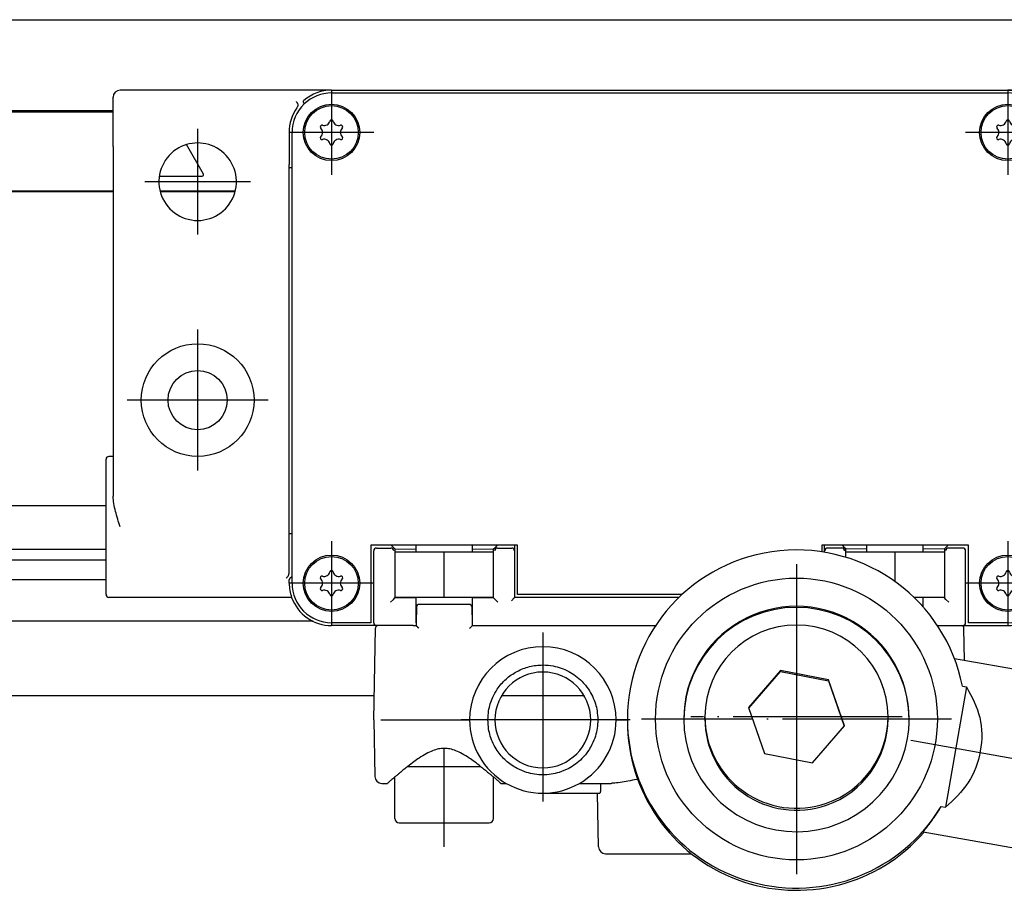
# Model space of a CAD drawing. Header units: millimetres. Extents: x -235 to 1449, y -109 to 485.
# Tile 31 of 39: x 1132 to 1201, y 155 to 217. Entities that reach past the tile are written whole.
import ezdxf

# ---------------------------------------------------------------- set-up
doc = ezdxf.new("R2010")
doc.units = ezdxf.units.MM
doc.linetypes.add('DOT_CENTER', pattern=[14, 12, -1, 0, -1])
doc.layers.add('1', color=7, linetype='Continuous')

# ---------------------------------------------------------------- blocks, each defined once
blk = doc.blocks.new('IO__20', base_point=(1117.734, 204.506))
at = {"color": 7, "linetype": 'Continuous'}
for p, q in [((1117.734, 204.506), (1117.734, 210.256)), ((1117.953, 210.181), (1138.231, 210.181)), ((1144.644, 205.777), (1143.438, 207.865)), ((1141.509, 205.627), (1144.557, 205.627)), ((1117.953, 204.581), (1138.231, 204.581)), ((1141.558, 204.581), (1146.903, 204.581))]:
    blk.add_line(p, q, dxfattribs=at)
for centre, radius, start, end in [((1117.955, 209.98), 0.202, 90.49615, 178.504), ((1144.557, 205.727), 0.1, 270, 30), ((1117.955, 204.783), 0.202, 181.496, 269.50385)]:
    blk.add_arc(centre, radius, start, end, dxfattribs=at)
blk = doc.blocks.new('SCALE_BODY_270__21', base_point=(857.731, 168.731))
at = {"color": 7, "linetype": 'Continuous'}
for p, q in [((857.731, 216.731), (1227.731, 216.731)), ((1138.231, 210.256), (933.731, 210.256)), ((1138.231, 204.506), (933.731, 204.506)), ((1146.883, 204.506), (1141.578, 204.506)), ((1137.731, 182.231), (933.731, 182.231)), ((1137.731, 179.139), (933.731, 179.139)), ((933.731, 178.391), (1137.731, 178.391)), ((1137.731, 176.973), (933.731, 176.973)), ((1152.423, 174.031), (933.731, 174.031)), ((1156.76, 168.731), (930.786, 168.731)), ((1171.675, 168.731), (1165.786, 168.731))]:
    blk.add_line(p, q, dxfattribs=at)
blk = doc.blocks.new('SCALE_PB_270__24', base_point=(835.731, 168.731))
for name, p in [('SCALE_BODY_270__21', (857.731, 168.731)), ('IO__20', (1117.734, 204.506))]:
    blk.add_blockref(name, p)
blk = doc.blocks.new('READING_HEAD_BODY__32', base_point=(1137.731, 173.731))
at = {"color": 7, "linetype": 'Continuous'}
for p, q in [((1138.231, 207.731), (1138.231, 211.231)), ((1153.731, 211.731), (1138.731, 211.731)), ((1153.731, 211.731), (1201.731, 211.731)), ((1153.731, 211.531), (1201.731, 211.531)), ((1201.731, 211.731), (1216.731, 211.731)), ((1217.231, 207.731), (1217.231, 211.231)), ((1150.717, 208.731), (1150.717, 206.442)), ((1150.931, 206.242), (1150.931, 208.731)), ((1204.531, 208.731), (1204.531, 206.242)), ((1204.745, 208.731), (1204.745, 206.442)), ((1138.231, 207.731), (1138.231, 185.731)), ((1217.231, 207.731), (1217.231, 185.731)), ((1150.731, 206.231), (1150.72, 206.242)), ((1150.731, 206.231), (1150.931, 206.231)), ((1150.731, 180.231), (1150.731, 206.231)), ((1150.931, 206.231), (1150.931, 206.242)), ((1150.931, 180.231), (1150.931, 206.231)), ((1204.531, 206.242), (1204.531, 206.231)), ((1204.731, 206.231), (1204.531, 206.231)), ((1204.531, 206.231), (1204.531, 180.231)), ((1204.731, 206.231), (1204.741, 206.242)), ((1204.731, 180.231), (1204.731, 206.231)), ((1137.731, 175.931), (1137.731, 185.531)), ((1138.231, 185.731), (1137.931, 185.731)), ((1138.231, 185.731), (1138.231, 182.911)), ((1217.231, 185.731), (1217.531, 185.731)), ((1217.231, 185.731), (1217.231, 182.911)), ((1217.731, 183.981), (1217.731, 185.531)), ((1218.731, 185.231), (1218.731, 183.981)), ((1218.731, 185.231), (1222.231, 185.231)), ((1222.231, 185.231), (1222.231, 183.56)), ((1218.731, 183.981), (1217.731, 183.981)), ((1217.731, 177.481), (1217.731, 183.981)), ((1218.731, 183.981), (1218.731, 177.481)), ((1240.731, 183.872), (1240.731, 179.782)), ((1219.731, 183.56), (1219.731, 177.903)), ((1219.731, 183.56), (1222.231, 183.56)), ((1222.231, 183.56), (1222.231, 177.903)), ((1222.231, 182.731), (1230.331, 182.731)), ((1150.717, 177.443), (1150.717, 180.021)), ((1150.718, 180.219), (1150.731, 180.231)), ((1150.931, 180.231), (1150.731, 180.231)), ((1150.931, 180.221), (1150.931, 180.231)), ((1150.931, 177.246), (1150.931, 180.221)), ((1204.531, 180.231), (1204.531, 180.221)), ((1204.531, 180.231), (1204.731, 180.231)), ((1204.531, 180.221), (1204.531, 177.246)), ((1204.743, 180.219), (1204.731, 180.231)), ((1204.745, 177.443), (1204.745, 180.021)), ((1157.966, 179.431), (1156.531, 179.431)), ((1156.531, 179.431), (1156.531, 173.931)), ((1156.727, 173.931), (1156.731, 179.031)), ((1156.931, 179.231), (1157.946, 179.231)), ((1158.146, 179.251), (1157.966, 179.431)), ((1159.481, 179.431), (1157.966, 179.431)), ((1158.146, 179.251), (1158.231, 179.167)), ((1158.231, 179.167), (1159.731, 179.151)), ((1158.231, 179.167), (1158.231, 178.931)), ((1158.231, 178.931), (1158.231, 175.731)), ((1159.621, 179.431), (1159.481, 179.431)), ((1159.68, 179.431), (1159.621, 179.431)), ((1159.731, 179.431), (1159.68, 179.431)), ((1159.731, 179.401), (1159.731, 179.431)), ((1163.73, 179.431), (1159.731, 179.431)), ((1161.731, 175.731), (1161.731, 178.931)), ((1163.781, 179.431), (1163.73, 179.431)), ((1163.73, 179.401), (1163.73, 179.431)), ((1163.731, 179.151), (1165.231, 179.167)), ((1163.84, 179.431), (1163.781, 179.431)), ((1163.98, 179.431), (1163.84, 179.431)), ((1165.495, 179.431), (1163.98, 179.431)), ((1165.231, 179.167), (1165.315, 179.251)), ((1165.231, 178.931), (1165.231, 179.167)), ((1165.231, 175.731), (1165.231, 178.931)), ((1165.495, 179.431), (1165.315, 179.251)), ((1166.72, 179.431), (1165.495, 179.431)), ((1165.515, 179.231), (1166.52, 179.231)), ((1166.731, 179.431), (1166.72, 179.431)), ((1166.931, 179.431), (1166.731, 179.431)), ((1166.731, 175.731), (1166.731, 179.431)), ((1166.931, 175.931), (1166.931, 179.431)), ((1188.731, 179.431), (1188.531, 179.431)), ((1188.531, 179.431), (1188.531, 178.96)), ((1188.741, 179.431), (1188.731, 179.431)), ((1188.731, 178.928), (1188.731, 179.431)), ((1189.966, 179.431), (1188.741, 179.431)), ((1189.946, 179.231), (1188.941, 179.231)), ((1189.966, 179.431), (1190.146, 179.251)), ((1191.481, 179.431), (1189.966, 179.431)), ((1190.231, 179.167), (1190.146, 179.251)), ((1191.731, 179.151), (1190.231, 179.167)), ((1190.231, 178.931), (1190.231, 179.167)), ((1190.231, 178.574), (1190.231, 178.931)), ((1191.621, 179.431), (1191.481, 179.431)), ((1191.68, 179.431), (1191.621, 179.431)), ((1191.731, 179.431), (1191.68, 179.431)), ((1191.731, 179.401), (1191.731, 179.431)), ((1195.73, 179.431), (1191.731, 179.431)), ((1193.731, 176.843), (1193.731, 178.931)), ((1195.73, 179.401), (1195.73, 179.431)), ((1195.781, 179.431), (1195.73, 179.431)), ((1197.231, 179.167), (1195.731, 179.151)), ((1195.84, 179.431), (1195.781, 179.431)), ((1195.98, 179.431), (1195.84, 179.431)), ((1197.495, 179.431), (1195.98, 179.431)), ((1197.315, 179.251), (1197.231, 179.167)), ((1197.231, 179.167), (1197.231, 178.931)), ((1197.231, 178.931), (1197.231, 175.731)), ((1197.315, 179.251), (1197.495, 179.431)), ((1198.931, 179.431), (1197.495, 179.431)), ((1198.531, 179.231), (1197.515, 179.231)), ((1198.734, 173.931), (1198.731, 179.031)), ((1198.931, 173.931), (1198.931, 179.431)), ((1222.231, 178.731), (1230.331, 178.731)), ((1219.731, 177.903), (1222.231, 177.903)), ((1222.231, 177.903), (1222.231, 176.231)), ((1150.731, 176.731), (1150.731, 176.975)), ((1150.785, 177.1), (1150.931, 177.246)), ((1150.931, 176.731), (1150.931, 177.246)), ((1204.531, 177.246), (1204.531, 176.731)), ((1204.676, 177.1), (1204.531, 177.246)), ((1204.731, 176.731), (1204.731, 176.975)), ((1218.731, 177.481), (1217.731, 177.481)), ((1217.731, 175.931), (1217.731, 177.481)), ((1218.731, 177.481), (1218.731, 176.231)), ((1218.731, 176.231), (1222.231, 176.231)), ((1138.731, 175.731), (1137.931, 175.731)), ((1150.902, 175.731), (1138.731, 175.731)), ((1157.92, 175.386), (1158.12, 175.586)), ((1158.12, 175.586), (1158.231, 175.696)), ((1158.231, 175.731), (1158.231, 175.696)), ((1158.231, 175.696), (1159.731, 175.711)), ((1163.731, 175.711), (1165.231, 175.696)), ((1165.231, 175.696), (1165.231, 175.731)), ((1165.231, 175.696), (1165.341, 175.586)), ((1165.541, 175.386), (1165.341, 175.586)), ((1166.694, 175.695), (1166.494, 175.495)), ((1166.694, 175.695), (1166.731, 175.731)), ((1178.398, 175.731), (1166.731, 175.731)), ((1178.61, 175.931), (1166.931, 175.931)), ((1197.231, 175.696), (1195.731, 175.711)), ((1197.231, 175.731), (1197.231, 175.696)), ((1197.341, 175.586), (1197.231, 175.696)), ((1197.541, 175.386), (1197.341, 175.586)), ((1204.559, 175.731), (1216.731, 175.731)), ((1216.731, 175.731), (1217.531, 175.731)), ((1156.531, 173.931), (1153.731, 173.931)), ((1156.927, 173.731), (1153.731, 173.731)), ((1156.953, 173.731), (1156.927, 173.731)), ((1157.044, 173.731), (1156.953, 173.731)), ((1157.344, 173.731), (1157.044, 173.731)), ((1159.455, 173.731), (1157.344, 173.731)), ((1159.531, 173.731), (1159.455, 173.731)), ((1159.531, 173.731), (1159.581, 173.731)), ((1159.581, 173.731), (1159.731, 173.731)), ((1163.731, 173.731), (1163.881, 173.731)), ((1163.881, 173.731), (1163.93, 173.731)), ((1163.93, 173.731), (1164.006, 173.731)), ((1164.006, 173.731), (1176.732, 173.731)), ((1196.729, 173.731), (1198.117, 173.731)), ((1198.117, 173.731), (1198.417, 173.731)), ((1198.417, 173.731), (1198.508, 173.731)), ((1198.508, 173.731), (1198.534, 173.731)), ((1198.534, 173.731), (1201.731, 173.731)), ((1201.731, 173.931), (1198.931, 173.931))]:
    blk.add_line(p, q, dxfattribs=at)
for centre, radius in [((1153.731, 208.731), 2), ((1153.731, 208.731), 1.9), ((1201.731, 208.731), 2), ((1201.731, 208.731), 1.9), ((1144.231, 189.731), 4), ((1211.231, 189.731), 4), ((1144.231, 189.731), 2.1), ((1211.231, 189.731), 2.1), ((1153.731, 176.731), 2), ((1153.731, 176.731), 1.9), ((1201.731, 176.731), 2), ((1201.731, 176.731), 1.9)]:
    blk.add_circle(centre, radius, dxfattribs=at)
for centre, radius, start, end in [((1138.731, 211.231), 0.5, 90, 180), ((1153.731, 208.731), 3, 90, 130.75238), ((1153.731, 208.731), 2.8, 90, 133.68256), ((1201.731, 208.731), 3, 49.24762, 90), ((1201.731, 208.731), 2.8, 46.31744, 90), ((1216.731, 211.231), 0.5, 0, 90), ((1153.731, 208.731), 3.014, 144.53235, 180), ((1153.731, 208.731), 2.8, 133.68256, 180), ((1201.731, 208.731), 2.8, 0, 46.31744), ((1201.731, 208.731), 3.014, 360, 35.46765), ((1153.056, 209.121), 0.121, 73.06431, 226.93569), ((1152.691, 208.731), 0.413, 313.06431, 46.93569), ((1153.211, 209.631), 0.413, 253.06431, 346.93569), ((1153.731, 209.511), 0.121, 13.06431, 166.93569), ((1154.25, 209.631), 0.413, 193.06431, 286.93569), ((1154.77, 208.731), 0.413, 133.06431, 226.93569), ((1154.406, 209.121), 0.121, 313.06431, 106.93569), ((1201.056, 209.121), 0.121, 73.06431, 226.93569), ((1200.691, 208.731), 0.413, 313.06431, 46.93569), ((1201.211, 209.631), 0.413, 253.06431, 346.93569), ((1201.731, 209.511), 0.121, 13.06431, 166.93569), ((1202.25, 209.631), 0.413, 193.06431, 286.93569), ((1202.77, 208.731), 0.413, 133.06431, 226.93569), ((1202.406, 209.121), 0.121, 313.06431, 106.93569), ((1153.056, 208.342), 0.121, 133.06431, 286.93569), ((1153.211, 207.831), 0.413, 13.06431, 106.93569), ((1154.25, 207.831), 0.413, 73.06431, 166.93569), ((1154.406, 208.342), 0.121, 253.06431, 46.93569), ((1201.056, 208.342), 0.121, 133.06431, 286.93569), ((1201.211, 207.831), 0.413, 13.06431, 106.93569), ((1202.25, 207.831), 0.413, 73.06431, 166.93569), ((1202.406, 208.342), 0.121, 253.06431, 46.93569), ((1144.231, 205.231), 2.75, 56.44269, 123.55731), ((1153.731, 207.952), 0.121, 193.06431, 346.93569), ((1201.731, 207.952), 0.121, 193.06431, 346.93569), ((1211.231, 205.231), 2.75, 56.44269, 123.55731), ((1144.231, 205.231), 2.75, 123.55731, 56.44269), ((1211.231, 205.231), 2.75, 123.55731, 56.44269), ((1137.931, 185.531), 0.2, 90, 180), ((1217.531, 185.531), 0.2, 0, 90), ((1230.331, 230.731), 48, 270, 282.51333), ((1230.331, 230.731), 52, 270, 281.53696), ((1156.931, 179.031), 0.2, 90, 180), ((1157.945, 179.03), 0.202, 1.496, 89.50385), ((1165.516, 179.03), 0.202, 90.49615, 178.504), ((1166.518, 179.03), 0.202, 1.496, 89.50385), ((1188.943, 179.03), 0.202, 90.49615, 178.504), ((1189.945, 179.03), 0.202, 1.496, 89.50385), ((1197.516, 179.03), 0.202, 90.49615, 178.504), ((1198.531, 179.031), 0.2, 0, 90), ((1153.211, 177.631), 0.413, 253.06431, 346.93569), ((1153.731, 177.511), 0.121, 13.06431, 166.93569), ((1154.25, 177.631), 0.413, 193.06431, 286.93569), ((1201.211, 177.631), 0.413, 253.06431, 346.93569), ((1201.731, 177.511), 0.121, 13.06431, 166.93569), ((1202.25, 177.631), 0.413, 193.06431, 286.93569), ((1150.909, 176.972), 0.179, 133.90117, 178.91836), ((1153.056, 177.121), 0.121, 73.06431, 226.93569), ((1152.691, 176.731), 0.413, 313.06431, 46.93569), ((1154.77, 176.731), 0.413, 133.06431, 226.93569), ((1154.406, 177.121), 0.121, 313.06431, 106.93569), ((1201.056, 177.121), 0.121, 73.06431, 226.93569), ((1200.691, 176.731), 0.413, 313.06431, 46.93569), ((1202.77, 176.731), 0.413, 133.06431, 226.93569), ((1202.406, 177.121), 0.121, 313.06431, 106.93569), ((1204.552, 176.972), 0.179, 1.08164, 46.09883), ((1153.731, 176.731), 3, 180, 199.47122), ((1153.731, 176.731), 2.8, 180, 270), ((1153.056, 176.342), 0.121, 133.06431, 286.93569), ((1153.211, 175.831), 0.413, 13.06431, 106.93569), ((1154.25, 175.831), 0.413, 73.06431, 166.93569), ((1154.406, 176.342), 0.121, 253.06431, 46.93569), ((1201.056, 176.342), 0.121, 133.06431, 286.93569), ((1201.211, 175.831), 0.413, 13.06431, 106.93569), ((1201.731, 176.731), 2.8, 270, 0), ((1202.25, 175.831), 0.413, 73.06431, 166.93569), ((1202.406, 176.342), 0.121, 253.06431, 46.93569), ((1201.731, 176.731), 3, 340.52878, 0), ((1137.931, 175.931), 0.2, 180, 270), ((1153.731, 176.731), 3, 199.47122, 270), ((1153.731, 175.952), 0.121, 193.06431, 346.93569), ((1201.731, 175.952), 0.121, 193.06431, 346.93569), ((1201.731, 176.731), 3, 270, 340.52878), ((1217.531, 175.931), 0.2, 270, 0), ((1156.927, 173.931), 0.2, 180, 270), ((1198.534, 173.931), 0.2, 270, 0)]:
    blk.add_arc(centre, radius, start, end, dxfattribs=at)
for points, knots in [([(1151.336, 210.756), (1151.33, 210.772), (1151.317, 210.803), (1151.295, 210.843), (1151.27, 210.881), (1151.251, 210.902), (1151.239, 210.915)], [0, 0, 0, 0, 0.0507784, 0.1011357, 0.1353229, 0.187615, 0.187615, 0.187615, 0.187615]), ([(1151.336, 210.756), (1151.338, 210.751), (1151.341, 210.741), (1151.349, 210.709), (1151.35, 210.665), (1151.338, 210.604), (1151.316, 210.542), (1151.289, 210.501), (1151.276, 210.48)], [0, 0, 0, 0, 0.0152616, 0.0330251, 0.0985064, 0.1463876, 0.2181435, 0.2929255, 0.2929255, 0.2929255, 0.2929255]), ([(1151.734, 210.915), (1151.732, 210.921), (1151.728, 210.937), (1151.736, 210.962), (1151.752, 210.985), (1151.765, 210.997), (1151.772, 211.004)], [0, 0, 0, 0, 0.0184903, 0.0481286, 0.0728555, 0.1023519, 0.1023519, 0.1023519, 0.1023519]), ([(1151.797, 210.756), (1151.791, 210.771), (1151.779, 210.8), (1151.763, 210.841), (1151.748, 210.88), (1151.739, 210.903), (1151.734, 210.915)], [0, 0, 0, 0, 0.0470537, 0.0943863, 0.1326607, 0.1711411, 0.1711411, 0.1711411, 0.1711411]), ([(1203.664, 210.756), (1203.67, 210.771), (1203.682, 210.8), (1203.698, 210.841), (1203.713, 210.88), (1203.723, 210.903), (1203.727, 210.915)], [0, 0, 0, 0, 0.0469472, 0.0943863, 0.1326184, 0.1711411, 0.1711411, 0.1711411, 0.1711411]), ([(1203.727, 210.915), (1203.729, 210.925), (1203.732, 210.941), (1203.724, 210.963), (1203.71, 210.984), (1203.697, 210.996), (1203.689, 211.004)], [0, 0, 0, 0, 0.0273003, 0.0480897, 0.0695328, 0.1023133, 0.1023133, 0.1023133, 0.1023133]), ([(1204.125, 210.756), (1204.123, 210.751), (1204.12, 210.741), (1204.114, 210.716), (1204.111, 210.672), (1204.118, 210.624), (1204.133, 210.576), (1204.152, 210.531), (1204.173, 210.499), (1204.185, 210.48)], [0, 0, 0, 0, 0.0162765, 0.0330252, 0.0759939, 0.1464085, 0.1774028, 0.2271299, 0.2930453, 0.2930453, 0.2930453, 0.2930453]), ([(1204.125, 210.756), (1204.13, 210.768), (1204.142, 210.8), (1204.167, 210.845), (1204.195, 210.886), (1204.214, 210.907), (1204.222, 210.915)], [0, 0, 0, 0, 0.0395142, 0.1011299, 0.1541426, 0.1876198, 0.1876198, 0.1876198, 0.1876198]), ([(1150.72, 206.242), (1150.719, 206.274), (1150.717, 206.34), (1150.717, 206.407), (1150.717, 206.442)], [0, 0, 0, 0, 0.0954986, 0.2000077, 0.2000077, 0.2000077, 0.2000077]), ([(1204.741, 206.242), (1204.742, 206.274), (1204.744, 206.34), (1204.744, 206.407), (1204.745, 206.442)], [0, 0, 0, 0, 0.0954986, 0.2000077, 0.2000077, 0.2000077, 0.2000077]), ([(1138.731, 180.731), (1138.672, 180.917), (1138.556, 181.283), (1138.397, 181.836), (1138.266, 182.375), (1138.242, 182.739), (1138.231, 182.911)], [0, 0, 0, 0, 0.585172, 1.15029, 1.728355, 2.243029, 2.243029, 2.243029, 2.243029]), ([(1216.731, 180.731), (1216.79, 180.917), (1216.905, 181.283), (1217.064, 181.836), (1217.195, 182.375), (1217.219, 182.739), (1217.231, 182.911)], [0, 0, 0, 0, 0.585172, 1.15029, 1.728355, 2.243029, 2.243029, 2.243029, 2.243029]), ([(1150.717, 180.021), (1150.717, 180.055), (1150.717, 180.122), (1150.718, 180.188), (1150.718, 180.219)], [0, 0, 0, 0, 0.1040306, 0.1980744, 0.1980744, 0.1980744, 0.1980744]), ([(1204.745, 180.021), (1204.744, 180.055), (1204.744, 180.122), (1204.743, 180.188), (1204.743, 180.219)], [0, 0, 0, 0, 0.1040306, 0.1980744, 0.1980744, 0.1980744, 0.1980744]), ([(1150.52, 177.1), (1150.533, 177.11), (1150.559, 177.129), (1150.595, 177.165), (1150.631, 177.203), (1150.651, 177.232), (1150.662, 177.246)], [0, 0, 0, 0, 0.0476857, 0.0978293, 0.1515917, 0.2037217, 0.2037217, 0.2037217, 0.2037217]), ([(1150.662, 177.246), (1150.672, 177.263), (1150.689, 177.293), (1150.706, 177.345), (1150.715, 177.393), (1150.716, 177.428), (1150.717, 177.443)], [0, 0, 0, 0, 0.0592165, 0.1036203, 0.163043, 0.2074766, 0.2074766, 0.2074766, 0.2074766]), ([(1204.8, 177.246), (1204.791, 177.26), (1204.773, 177.29), (1204.756, 177.342), (1204.746, 177.393), (1204.745, 177.428), (1204.745, 177.443)], [0, 0, 0, 0, 0.0502588, 0.1036344, 0.1630572, 0.2074908, 0.2074908, 0.2074908, 0.2074908]), ([(1204.941, 177.1), (1204.928, 177.11), (1204.902, 177.129), (1204.863, 177.167), (1204.828, 177.205), (1204.808, 177.234), (1204.8, 177.246)], [0, 0, 0, 0, 0.0476857, 0.0978293, 0.1618493, 0.2037182, 0.2037182, 0.2037182, 0.2037182])]:
    blk.add_open_spline(points, degree=3, knots=knots, dxfattribs=at)
at = {"layer": '1', "color": 2, "linetype": 'DOT_CENTER'}
for p, q in [((1153.731, 211.731), (1153.731, 205.731)), ((1201.731, 211.731), (1201.731, 205.731)), ((1144.231, 208.981), (1144.231, 201.481)), ((1211.231, 208.981), (1211.231, 201.481)), ((1156.731, 208.731), (1150.731, 208.731)), ((1204.731, 208.731), (1198.731, 208.731)), ((1147.981, 205.231), (1140.481, 205.231)), ((1214.981, 205.231), (1207.481, 205.231)), ((1144.231, 194.731), (1144.231, 184.731)), ((1211.231, 194.731), (1211.231, 184.731)), ((1149.231, 189.731), (1139.231, 189.731)), ((1216.231, 189.731), (1206.231, 189.731)), ((1153.731, 179.731), (1153.731, 173.731)), ((1201.731, 179.731), (1201.731, 173.731)), ((1156.731, 176.731), (1150.731, 176.731)), ((1204.731, 176.731), (1198.731, 176.731))]:
    blk.add_line(p, q, dxfattribs=at)
blk = doc.blocks.new('BLOCK__33', base_point=(1156.731, 157.531))
at = {"color": 7, "linetype": 'Continuous'}
for p, q in [((1159.731, 178.931), (1158.231, 178.931)), ((1158.231, 178.931), (1158.231, 175.731)), ((1159.731, 179.401), (1159.731, 179.431)), ((1163.73, 179.431), (1159.731, 179.431)), ((1159.731, 178.931), (1159.731, 179.401)), ((1161.731, 178.931), (1159.731, 178.931)), ((1163.731, 178.931), (1161.731, 178.931)), ((1161.731, 175.731), (1161.731, 178.931)), ((1163.73, 179.401), (1163.73, 179.431)), ((1163.731, 178.931), (1163.73, 179.401)), ((1165.231, 178.931), (1163.731, 178.931)), ((1165.231, 175.731), (1165.231, 178.931)), ((1191.731, 178.931), (1190.231, 178.931)), ((1190.231, 178.574), (1190.231, 178.931)), ((1191.731, 179.401), (1191.731, 179.431)), ((1195.73, 179.431), (1191.731, 179.431)), ((1191.731, 178.931), (1191.731, 179.401)), ((1193.731, 178.931), (1191.731, 178.931)), ((1195.731, 178.931), (1193.731, 178.931)), ((1193.731, 176.843), (1193.731, 178.931)), ((1195.73, 179.401), (1195.73, 179.431)), ((1195.731, 178.931), (1195.73, 179.401)), ((1197.231, 178.931), (1195.731, 178.931)), ((1197.231, 178.931), (1197.231, 175.731)), ((1159.731, 175.731), (1158.231, 175.731)), ((1161.731, 175.731), (1159.731, 175.731)), ((1159.731, 175.461), (1159.731, 175.731)), ((1159.731, 173.931), (1159.731, 175.461)), ((1163.731, 175.731), (1161.731, 175.731)), ((1163.73, 175.461), (1163.731, 175.731)), ((1163.73, 173.931), (1163.73, 175.461)), ((1165.231, 175.731), (1163.731, 175.731)), ((1195.731, 175.731), (1195.063, 175.731)), ((1195.73, 175.461), (1195.731, 175.731)), ((1195.731, 175.033), (1195.73, 175.461)), ((1197.231, 175.731), (1195.731, 175.731)), ((1159.753, 175.035), (1159.731, 173.931)), ((1163.508, 175.231), (1159.953, 175.231)), ((1163.73, 173.931), (1163.708, 175.035)), ((1156.731, 167.031), (1156.844, 173.535)), ((1157.344, 173.731), (1157.044, 173.731)), ((1159.455, 173.731), (1157.344, 173.731)), ((1159.531, 173.731), (1159.455, 173.731)), ((1159.531, 173.731), (1159.581, 173.731)), ((1159.581, 173.731), (1159.731, 173.731)), ((1159.731, 173.931), (1159.731, 173.731)), ((1163.731, 173.731), (1163.73, 173.931)), ((1163.731, 173.731), (1163.881, 173.731)), ((1163.881, 173.731), (1163.93, 173.731)), ((1163.93, 173.731), (1164.006, 173.731)), ((1164.006, 173.731), (1176.732, 173.731)), ((1196.729, 173.731), (1198.117, 173.731)), ((1198.117, 173.731), (1198.417, 173.731)), ((1198.657, 171.261), (1198.617, 173.535)), ((1156.731, 167.031), (1156.801, 163.023)), ((1157.23, 167.031), (1163.531, 167.031)), ((1164.831, 167.031), (1163.531, 167.031)), ((1173.931, 167.031), (1172.631, 167.031)), ((1173.931, 167.031), (1174.731, 167.031)), ((1159.154, 163.731), (1164.307, 163.731)), ((1158.231, 160.031), (1158.231, 162.982)), ((1165.231, 160.031), (1165.231, 162.982)), ((1157.3, 162.531), (1157.71, 162.531)), ((1165.752, 162.531), (1166.125, 162.531)), ((1171.336, 162.531), (1173.58, 162.531)), ((1168.731, 161.831), (1172.621, 161.831)), ((1172.621, 161.831), (1172.767, 161.831)), ((1172.688, 158.023), (1172.621, 161.831)), ((1158.531, 159.731), (1164.931, 159.731)), ((1173.188, 157.531), (1179.281, 157.531))]:
    blk.add_line(p, q, dxfattribs=at)
for centre, radius, start, end in [((1159.953, 175.031), 0.2, 90, 179), ((1163.508, 175.031), 0.2, 1, 90), ((1195.508, 175.031), 0.2, 8.73927, 75.49159), ((1157.044, 173.531), 0.2, 90, 179), ((1198.417, 173.531), 0.2, 1, 90), ((1168.731, 167.031), 5.2, 0, 180), ((1168.731, 167.031), 3.4, 360, 180), ((1168.731, 167.031), 5.2, 180, 239.92665), ((1168.731, 167.031), 3.4, 180, 360), ((1168.731, 167.031), 5.2, 300.07335, 0), ((1157.3, 163.031), 0.5, 181, 270), ((1168.731, 167.031), 5.2, 239.92665, 270), ((1168.731, 167.031), 5.2, 270, 300.07335), ((1158.531, 160.031), 0.3, 180, 270), ((1164.931, 160.031), 0.3, 270, 0), ((1173.188, 158.031), 0.5, 181, 270)]:
    blk.add_arc(centre, radius, start, end, dxfattribs=at)
for points, knots in [([(1159.927, 173.535), (1159.912, 173.55), (1159.888, 173.575), (1159.85, 173.613), (1159.819, 173.645), (1159.788, 173.676), (1159.76, 173.703), (1159.74, 173.722), (1159.731, 173.731)], [0, 0, 0, 0, 0.0634328, 0.1059823, 0.1617926, 0.1958124, 0.2368675, 0.2779385, 0.2779385, 0.2779385, 0.2779385]), ([(1163.534, 173.535), (1163.568, 173.569), (1163.633, 173.635), (1163.699, 173.7), (1163.731, 173.731)], [0, 0, 0, 0, 0.145904, 0.2779308, 0.2779308, 0.2779308, 0.2779308]), ([(1164.831, 167.031), (1164.841, 167.25), (1164.859, 167.635), (1164.991, 168.174), (1165.185, 168.691), (1165.528, 169.306), (1166.092, 169.956), (1166.879, 170.508), (1167.776, 170.853), (1168.659, 170.961), (1169.611, 170.871), (1170.592, 170.526), (1171.426, 169.905), (1171.952, 169.262), (1172.265, 168.714), (1172.464, 168.198), (1172.602, 167.635), (1172.62, 167.25), (1172.631, 167.031)], [0, 0, 0, 0, 0.654078, 1.156044, 1.655927, 2.306174, 3.258206, 4.210616, 5.162384, 6.114312, 6.849857, 8.017273, 9.185082, 9.920979, 10.496146, 11.071163, 11.573129, 12.227207, 12.227207, 12.227207, 12.227207]), ([(1172.631, 167.031), (1172.622, 166.838), (1172.606, 166.453), (1172.467, 165.863), (1172.254, 165.326), (1171.936, 164.781), (1171.426, 164.158), (1170.708, 163.624), (1169.759, 163.228), (1168.731, 163.072), (1167.703, 163.228), (1166.82, 163.596), (1166.091, 164.107), (1165.545, 164.738), (1165.196, 165.349), (1164.997, 165.864), (1164.859, 166.427), (1164.841, 166.813), (1164.831, 167.031)], [0, 0, 0, 0, 0.577936, 1.156099, 1.806422, 2.30623, 3.042126, 4.209935, 4.945575, 6.112897, 7.280219, 8.015859, 8.968268, 9.9203, 10.495468, 11.070485, 11.57245, 12.226529, 12.226529, 12.226529, 12.226529]), ([(1164.307, 163.731), (1164.168, 163.841), (1163.906, 164.047), (1163.474, 164.353), (1163.036, 164.628), (1162.578, 164.85), (1162.15, 164.983), (1161.732, 165.028), (1161.315, 164.984), (1160.886, 164.851), (1160.428, 164.63), (1159.989, 164.355), (1159.557, 164.048), (1159.294, 163.841), (1159.154, 163.731)], [0, 0, 0, 0, 0.532627, 0.999464, 1.586745, 2.082155, 2.521599, 2.927371, 3.332907, 3.771838, 4.267269, 4.854593, 5.322993, 5.857685, 5.857685, 5.857685, 5.857685]), ([(1159.154, 163.731), (1159.061, 163.659), (1158.867, 163.509), (1158.62, 163.308), (1158.405, 163.13), (1158.29, 163.032), (1158.231, 162.982)], [0, 0, 0, 0, 0.352742, 0.734085, 0.956603, 1.18899, 1.18899, 1.18899, 1.18899]), ([(1164.307, 163.731), (1164.4, 163.659), (1164.594, 163.509), (1164.841, 163.308), (1165.056, 163.13), (1165.171, 163.032), (1165.231, 162.982)], [0, 0, 0, 0, 0.352742, 0.734085, 0.956603, 1.18899, 1.18899, 1.18899, 1.18899]), ([(1158.231, 162.982), (1158.213, 162.967), (1158.176, 162.936), (1158.075, 162.849), (1157.924, 162.719), (1157.789, 162.601), (1157.717, 162.537), (1157.712, 162.533), (1157.71, 162.531)], [0, 0, 0, 0, 0.0709259, 0.1427607, 0.4006048, 0.6703183, 0.6796532, 0.6889881, 0.6889881, 0.6889881, 0.6889881]), ([(1165.231, 162.982), (1165.249, 162.967), (1165.285, 162.936), (1165.386, 162.849), (1165.538, 162.719), (1165.672, 162.601), (1165.745, 162.537), (1165.749, 162.533), (1165.752, 162.531)], [0, 0, 0, 0, 0.0709259, 0.1427607, 0.4006048, 0.6703183, 0.6796532, 0.6889881, 0.6889881, 0.6889881, 0.6889881]), ([(1175.458, 162.824), (1175.448, 162.822), (1175.429, 162.818), (1175.2, 162.774), (1174.794, 162.693), (1174.234, 162.588), (1173.856, 162.54), (1173.646, 162.532), (1173.602, 162.531), (1173.58, 162.531)], [0, 0, 0, 0, 0.030362, 0.060677, 0.698178, 1.272372, 1.770427, 1.837892, 1.903454, 1.903454, 1.903454, 1.903454]), ([(1172.81, 162.531), (1172.811, 162.513), (1172.811, 162.476), (1172.812, 162.374), (1172.814, 162.225), (1172.816, 162.093), (1172.817, 162.028)], [0, 0, 0, 0, 0.0548525, 0.109705, 0.3066195, 0.5035339, 0.5035339, 0.5035339, 0.5035339]), ([(1172.817, 162.028), (1172.817, 162.002), (1172.816, 161.955), (1172.804, 161.895), (1172.794, 161.849), (1172.774, 161.836), (1172.767, 161.831)], [0, 0, 0, 0, 0.0766929, 0.1411579, 0.1856596, 0.2097414, 0.2097414, 0.2097414, 0.2097414])]:
    blk.add_open_spline(points, degree=3, knots=knots, dxfattribs=at)
at = {"layer": '1', "color": 2, "linetype": 'DOT_CENTER'}
for p, q in [((1168.731, 173.231), (1168.731, 160.831)), ((1174.931, 167.031), (1162.531, 167.031)), ((1161.731, 158.031), (1161.731, 164.982))]:
    blk.add_line(p, q, dxfattribs=at)
blk = doc.blocks.new('COUPLING_BAR__34', base_point=(1174.731, 128.896))
at = {"color": 7, "linetype": 'Continuous'}
for p, q in [((1197.937, 171.388), (1218.33, 167.793)), ((1185.593, 170.533), (1183.328, 167.913)), ((1188.995, 169.883), (1185.593, 170.533)), ((1185.593, 170.533), (1185.593, 170.464)), ((1183.345, 167.863), (1185.593, 170.464)), ((1185.593, 170.464), (1188.995, 169.813)), ((1188.995, 169.883), (1188.995, 169.813)), ((1190.133, 166.611), (1188.995, 169.883)), ((1188.995, 169.813), (1190.116, 166.591)), ((1198.809, 169.37), (1197.303, 160.829)), ((1198.503, 169.424), (1198.809, 169.37)), ((1183.328, 167.913), (1184.466, 164.641)), ((1174.731, 167.096), (1174.731, 166.939)), ((1180.231, 167.122), (1180.231, 167.262)), ((1193.231, 167.122), (1193.231, 167.262)), ((1187.868, 163.99), (1190.133, 166.611)), ((1184.466, 164.641), (1187.868, 163.99)), ((1196.997, 160.882), (1197.303, 160.829)), ((1195.734, 159.084), (1216.16, 155.483))]:
    blk.add_line(p, q, dxfattribs=at)
blk.add_circle((1186.731, 167.096), 10, dxfattribs=at)
for centre, radius, start, end in [((1186.731, 167.096), 12, 11.18729, 180), ((1186.731, 167.096), 8, 359.99375, 180.00625), ((1186.731, 167.018), 8, 0.27811, 179.72189), ((1186.731, 167.262), 6.5, 0, 180), ((1186.731, 167.096), 12, 180, 328.81491), ((1186.731, 167.096), 8, 180.0062, 349.99529), ((1186.731, 167.262), 6.5, 180, 289.17366), ((1186.731, 167.122), 6.5, 180, 289.17366), ((1186.731, 167.262), 6.5, 289.17366, 0), ((1186.731, 167.122), 6.5, 289.17366, 0), ((1186.731, 167.098), 8, 349.98519, 359.4274), ((1186.731, 167.095), 8, 359.72189, 360), ((1186.731, 167.018), 8, 360, 0.27811), ((1186.731, 166.939), 12, 180, 319.04493)]:
    blk.add_arc(centre, radius, start, end, dxfattribs=at)
for points, knots in [([(1198.809, 169.37), (1199.181, 168.665), (1199.928, 167.249), (1199.915, 164.796), (1199.081, 162.48), (1197.896, 161.38), (1197.303, 160.829)], [0, 0, 0, 0, 2.361075, 4.734983, 7.124258, 9.522858, 9.522858, 9.522858, 9.522858]), ([(1195.734, 159.084), (1195.734, 159.085), (1195.735, 159.087), (1195.735, 159.093), (1195.744, 159.102), (1195.757, 159.124), (1195.785, 159.159), (1195.826, 159.212), (1195.879, 159.28), (1195.944, 159.362), (1196.017, 159.456), (1196.113, 159.58), (1196.232, 159.737), (1196.373, 159.93), (1196.521, 160.141), (1196.677, 160.371), (1196.837, 160.619), (1196.942, 160.793), (1196.997, 160.882)], [0, 0, 0, 0, 0.002907, 0.005813, 0.020136, 0.036529, 0.085182, 0.150571, 0.239145, 0.343886, 0.463667, 0.597365, 0.815185, 1.053892, 1.312556, 1.590297, 1.886286, 2.199755, 2.199755, 2.199755, 2.199755])]:
    blk.add_open_spline(points, degree=3, knots=knots, dxfattribs=at)
at = {"layer": '1', "color": 2, "linetype": 'DOT_CENTER'}
for p, q in [((1186.731, 178.096), (1186.731, 156.096)), ((1186.731, 174.762), (1186.731, 159.762)), ((1197.731, 167.096), (1175.731, 167.096)), ((1194.231, 167.262), (1179.231, 167.262)), ((1194.85, 165.586), (1219.214, 161.291))]:
    blk.add_line(p, q, dxfattribs=at)
blk = doc.blocks.new('COUPLING_BAR_BLOCK__35', base_point=(1156.731, 128.896))
for name, p in [('BLOCK__33', (1156.731, 157.531)), ('COUPLING_BAR__34', (1174.731, 128.896))]:
    blk.add_blockref(name, p)
blk = doc.blocks.new('READING_HEAD__36', base_point=(1137.731, 128.896))
for name, p in [('READING_HEAD_BODY__32', (1137.731, 173.731)), ('COUPLING_BAR_BLOCK__35', (1156.731, 128.896))]:
    blk.add_blockref(name, p)
blk = doc.blocks.new('PB_270__37', base_point=(835.731, 128.896))
for name, p in [('SCALE_PB_270__24', (835.731, 168.731)), ('READING_HEAD__36', (1137.731, 128.896))]:
    blk.add_blockref(name, p)
blk = doc.blocks.new('Alzado2', base_point=(991, 173))
blk.add_blockref('PB_270__37', (835.731, 128.896))

msp = doc.modelspace()

# ---------------------------------------------------------------- block references
msp.add_blockref('Alzado2', (991, 173))

doc.saveas('drawing.dxf')
